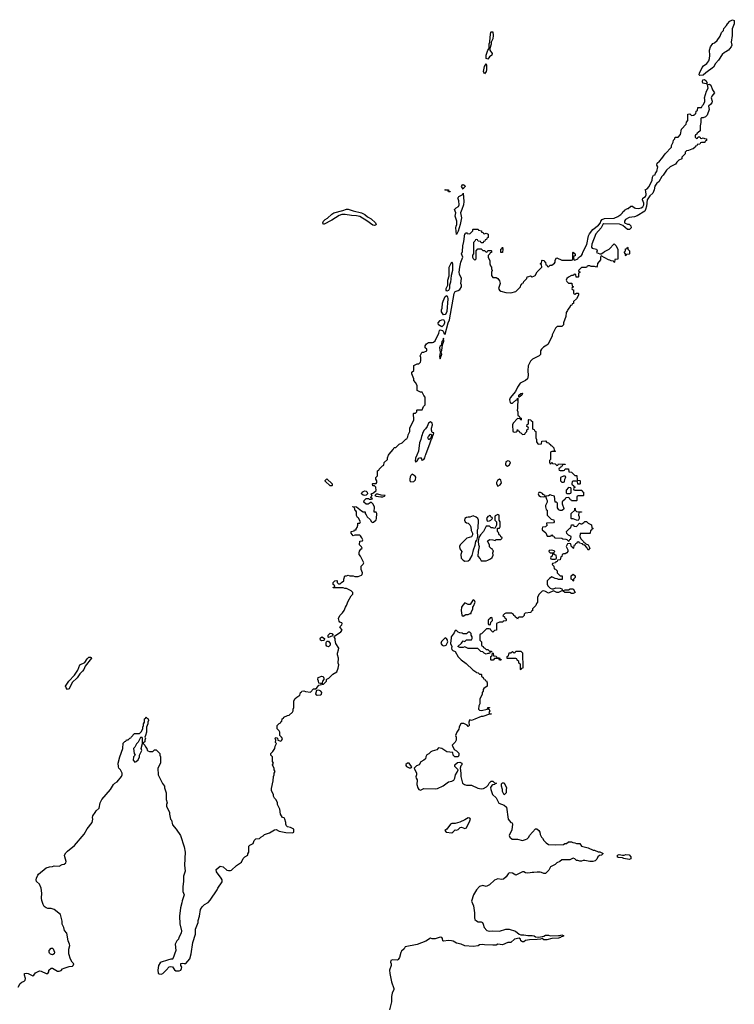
# Model space of a CAD drawing. Header units: inches. Extents: x 1980008 to 2252673, y 74414 to 260562.
# Tile 162 of 228: x 2161249 to 2169951, y 153316 to 165302. Entities that reach past the tile are written whole.
import ezdxf

# ---------------------------------------------------------------- set-up
doc = ezdxf.new("R2010")
doc.units = ezdxf.units.IN
doc.header["$MEASUREMENT"] = 0
doc.layers.add('C1165', color=7, linetype='Continuous')
doc.layers.add('C1166', color=7, linetype='Continuous')

msp = doc.modelspace()

# ---------------------------------------------------------------- linework, layer by layer
at = {"layer": 'C1165', "color": 5, "elevation": 40}
for points in [[(2161230, 153526), (2161255, 153570), (2161275, 153585), (2161303, 153597), (2161315, 153610), (2161320, 153630), (2161309, 153671), (2161309, 153691), (2161326, 153694), (2161351, 153690), (2161410, 153664), (2161422, 153670), (2161440, 153700), (2161490, 153723), (2161510, 153721), (2161570, 153691), (2161590, 153691), (2161605, 153710), (2161605, 153730), (2161630, 153755), (2161650, 153757), (2161710, 153721), (2161730, 153721), (2161752, 153728), (2161770, 153746), (2161790, 153756), (2161850, 153778), (2161890, 153782), (2161898, 153790), (2161906, 153810), (2161888, 153828), (2161866, 153866), (2161848, 153930), (2161849, 153989), (2161861, 154030), (2161857, 154050), (2161839, 154090), (2161821, 154181), (2161796, 154216), (2161787, 154250), (2161767, 154290), (2161767, 154330), (2161744, 154410), (2161669, 154469), (2161630, 154484), (2161590, 154484), (2161570, 154489), (2161546, 154506), (2161534, 154530), (2161520, 154580), (2161515, 154610), (2161518, 154670), (2161509, 154730), (2161490, 154778), (2161455, 154810), (2161449, 154830), (2161454, 154850), (2161469, 154890), (2161479, 154901), (2161570, 154976), (2161610, 154991), (2161648, 154992), (2161670, 155001), (2161730, 154999), (2161764, 155016), (2161790, 155024), (2161810, 155038), (2161816, 155056), (2161797, 155110), (2161795, 155130), (2161810, 155159), (2161830, 155181), (2161916, 155250), (2162032, 155388), (2162070, 155451), (2162132, 155528), (2162139, 155570), (2162135, 155590), (2162138, 155610), (2162169, 155650), (2162178, 155670), (2162215, 155705), (2162229, 155770), (2162249, 155810), (2162355, 155930), (2162389, 155991), (2162408, 156010), (2162437, 156023), (2162489, 156090), (2162495, 156110), (2162495, 156130), (2162478, 156170), (2162458, 156190), (2162450, 156206), (2162449, 156250), (2162469, 156330), (2162505, 156430), (2162510, 156494), (2162530, 156514), (2162542, 156518), (2162550, 156534), (2162570, 156534), (2162590, 156554), (2162602, 156558), (2162606, 156570), (2162648, 156612), (2162707, 156613), (2162728, 156632), (2162748, 156670), (2162749, 156690), (2162758, 156710), (2162758, 156730), (2162768, 156750), (2162768, 156790), (2162782, 156798), (2162790, 156814), (2162798, 156798), (2162813, 156793), (2162818, 156770), (2162811, 156750), (2162811, 156730), (2162791, 156690), (2162791, 156630), (2162782, 156590), (2162772, 156570), (2162782, 156550), (2162774, 156530), (2162774, 156510), (2162758, 156502), (2162754, 156490), (2162774, 156470), (2162782, 156450), (2162798, 156430), (2162802, 156410), (2162810, 156402), (2162830, 156394), (2162870, 156394), (2162890, 156414), (2162910, 156414), (2162954, 156370), (2162954, 156350), (2162962, 156330), (2162962, 156250), (2162931, 156190), (2162936, 156110), (2162986, 156006), (2163011, 155970), (2163011, 155950), (2163031, 155889), (2163031, 155810), (2163045, 155770), (2163038, 155750), (2163038, 155730), (2163071, 155650), (2163071, 155630), (2163085, 155570), (2163096, 155556), (2163110, 155502), (2163155, 155450), (2163206, 155370), (2163250, 155234), (2163265, 155170), (2163256, 155010), (2163265, 154935), (2163245, 154875), (2163244, 154810), (2163234, 154750), (2163237, 154690), (2163251, 154650), (2163226, 154575), (2163224, 154550), (2163207, 154490), (2163195, 154390), (2163197, 154297), (2163218, 154210), (2163217, 154183), (2163185, 154130), (2163182, 154110), (2163162, 154090), (2163142, 154050), (2163151, 153970), (2163114, 153870), (2163110, 153866), (2163090, 153866), (2163050, 153855), (2162970, 153829), (2162960, 153820), (2162941, 153790), (2162931, 153730), (2162936, 153696), (2162946, 153686), (2162970, 153683), (2162990, 153691), (2163033, 153730), (2163069, 153771), (2163090, 153778), (2163110, 153774), (2163134, 153734), (2163150, 153724), (2163190, 153722), (2163209, 153730), (2163219, 153750), (2163222, 153770), (2163209, 153790), (2163210, 153814), (2163230, 153818), (2163250, 153811), (2163270, 153811), (2163319, 153870), (2163337, 153930), (2163359, 154070), (2163388, 154168), (2163389, 154230), (2163421, 154310), (2163424, 154336), (2163439, 154390), (2163449, 154470), (2163470, 154502), (2163498, 154530), (2163543, 154557), (2163570, 154582), (2163655, 154710), (2163662, 154730), (2163713, 154807), (2163713, 154830), (2163704, 154850), (2163644, 154930), (2163643, 154957), (2163690, 154999), (2163725, 154990), (2163770, 154951), (2163790, 154943), (2163816, 154944), (2163830, 154951), (2163890, 155006), (2163950, 155046), (2163970, 155092), (2163989, 155111), (2164028, 155132), (2164028, 155148), (2164038, 155170), (2164040, 155240), (2164050, 155254), (2164076, 155264), (2164090, 155274), (2164106, 155310), (2164126, 155330), (2164167, 155333), (2164186, 155350), (2164215, 155365), (2164230, 155382), (2164290, 155402), (2164350, 155442), (2164370, 155445), (2164410, 155425), (2164488, 155408), (2164570, 155402), (2164586, 155410), (2164586, 155450), (2164546, 155470), (2164510, 155478), (2164498, 155490), (2164488, 155510), (2164488, 155530), (2164478, 155570), (2164470, 155586), (2164449, 155589), (2164426, 155630), (2164418, 155690), (2164388, 155748), (2164388, 155770), (2164370, 155806), (2164350, 155826), (2164338, 155850), (2164338, 155870), (2164316, 155916), (2164316, 155944), (2164336, 156036), (2164338, 156090), (2164348, 156110), (2164349, 156131), (2164358, 156150), (2164348, 156170), (2164347, 156187), (2164328, 156230), (2164338, 156250), (2164328, 156270), (2164328, 156328), (2164306, 156350), (2164306, 156370), (2164330, 156392), (2164355, 156430), (2164360, 156460), (2164378, 156490), (2164363, 156503), (2164368, 156530), (2164358, 156550), (2164362, 156558), (2164370, 156562), (2164390, 156554), (2164394, 156530), (2164430, 156521), (2164442, 156530), (2164448, 156550), (2164438, 156570), (2164418, 156590), (2164418, 156630), (2164410, 156646), (2164386, 156670), (2164386, 156710), (2164407, 156733), (2164422, 156738), (2164427, 156753), (2164442, 156758), (2164446, 156790), (2164462, 156798), (2164466, 156810), (2164510, 156832), (2164530, 156834), (2164570, 156874), (2164578, 156890), (2164578, 156910), (2164588, 156930), (2164588, 157010), (2164603, 157037), (2164623, 157057), (2164662, 157078), (2164668, 157112), (2164682, 157118), (2164686, 157130), (2164710, 157132), (2164730, 157122), (2164790, 157114), (2164825, 157155), (2164850, 157158), (2164868, 157170), (2164890, 157202), (2164926, 157210), (2164922, 157222), (2164890, 157226), (2164889, 157250), (2164879, 157270), (2164885, 157295), (2164929, 157311), (2164945, 157305), (2164953, 157287), (2164954, 157270), (2164938, 157250), (2164932, 157230), (2164934, 157214), (2164950, 157212), (2164986, 157250), (2164986, 157270), (2164990, 157274), (2165015, 157285), (2165063, 157337), (2165110, 157365), (2165129, 157410), (2165137, 157450), (2165129, 157470), (2165133, 157530), (2165119, 157570), (2165119, 157590), (2165133, 157630), (2165134, 157650), (2165099, 157710), (2165089, 157749), (2165089, 157770), (2165078, 157790), (2165082, 157798), (2165158, 157850), (2165175, 157870), (2165146, 157910), (2165170, 157934), (2165174, 157950), (2165170, 157958), (2165149, 157969), (2165140, 157980), (2165130, 158014), (2165149, 158050), (2165180, 158080), (2165202, 158110), (2165215, 158150), (2165230, 158172), (2165250, 158222), (2165286, 158290), (2165306, 158310), (2165306, 158330), (2165286, 158350), (2165230, 158378), (2165210, 158378), (2165187, 158387), (2165066, 158386), (2165066, 158390), (2165082, 158398), (2165086, 158410), (2165068, 158428), (2165068, 158450), (2165088, 158472), (2165110, 158474), (2165114, 158470), (2165114, 158450), (2165122, 158442), (2165130, 158434), (2165150, 158434), (2165166, 158450), (2165198, 158470), (2165198, 158490), (2165210, 158534), (2165230, 158534), (2165250, 158542), (2165270, 158534), (2165310, 158534), (2165330, 158522), (2165370, 158522), (2165410, 158542), (2165418, 158550), (2165422, 158570), (2165408, 158610), (2165409, 158651), (2165430, 158674), (2165438, 158690), (2165398, 158770), (2165382, 158790), (2165382, 158810), (2165388, 158832), (2165403, 158857), (2165418, 158870), (2165410, 158886), (2165388, 158910), (2165390, 158954), (2165422, 158958), (2165426, 158970), (2165416, 158996), (2165400, 159020), (2165390, 159028), (2165330, 159026), (2165310, 159018), (2165286, 159050), (2165287, 159073), (2165322, 159078), (2165326, 159090), (2165346, 159094), (2165346, 159106), (2165358, 159122), (2165368, 159150), (2165367, 159173), (2165390, 159174), (2165398, 159190), (2165375, 159235), (2165363, 159243), (2165350, 159266), (2165349, 159310), (2165342, 159322), (2165329, 159330), (2165328, 159348), (2165322, 159362), (2165306, 159370), (2165306, 159374), (2165350, 159372), (2165410, 159322), (2165433, 159313), (2165454, 159310), (2165454, 159290), (2165470, 159274), (2165482, 159250), (2165517, 159217), (2165534, 159190), (2165550, 159182), (2165556, 159184), (2165590, 159214), (2165595, 159230), (2165598, 159290), (2165590, 159306), (2165566, 159306), (2165569, 159370), (2165548, 159410), (2165530, 159428), (2165494, 159406), (2165466, 159406), (2165439, 159430), (2165442, 159450), (2165470, 159474), (2165496, 159475), (2165510, 159467), (2165530, 159465), (2165546, 159470), (2165525, 159485), (2165530, 159498), (2165542, 159510), (2165529, 159530), (2165558, 159542), (2165588, 159570), (2165586, 159610), (2165570, 159626), (2165549, 159629), (2165546, 159650), (2165550, 159654), (2165590, 159654), (2165598, 159670), (2165598, 159690), (2165586, 159710), (2165586, 159730), (2165606, 159750), (2165606, 159810), (2165622, 159818), (2165626, 159830), (2165667, 159873), (2165682, 159878), (2165686, 159910), (2165726, 159950), (2165726, 159970), (2165742, 160000)], [(2167714, 160000), (2167714, 159950), (2167702, 159938), (2167702, 159910), (2167710, 159894), (2167722, 159898), (2167730, 159914), (2167738, 159898), (2167770, 159894), (2167790, 159874), (2167802, 159878), (2167810, 159894), (2167893, 159893), (2167890, 159886), (2167858, 159882), (2167853, 159867), (2167838, 159862), (2167833, 159847), (2167818, 159842), (2167814, 159830), (2167818, 159818), (2167830, 159814), (2167870, 159814), (2167882, 159818), (2167890, 159834), (2167933, 159833), (2167938, 159798), (2167970, 159794), (2168010, 159754), (2168033, 159753), (2168038, 159698), (2168070, 159694), (2168074, 159690), (2168074, 159650), (2168070, 159646), (2168047, 159647), (2168042, 159682), (2168030, 159686), (2167990, 159686), (2167978, 159682), (2167974, 159650), (2167978, 159638), (2167993, 159633), (2167998, 159618), (2168014, 159610), (2167998, 159602), (2167994, 159590), (2167998, 159578), (2168010, 159574), (2168093, 159573), (2168098, 159558), (2168114, 159550), (2168114, 159510), (2168110, 159506), (2168050, 159506), (2168038, 159502), (2168034, 159490), (2168034, 159450), (2168030, 159446), (2167970, 159446), (2167962, 159462), (2167947, 159467), (2167942, 159482), (2167930, 159486), (2167898, 159482), (2167893, 159467), (2167878, 159462), (2167874, 159450), (2167858, 159442), (2167854, 159430), (2167854, 159410), (2167876, 159350), (2167870, 159338), (2167850, 159326), (2167830, 159326), (2167816, 159336), (2167800, 159360), (2167798, 159418), (2167787, 159427), (2167768, 159430), (2167762, 159502), (2167728, 159508), (2167710, 159518), (2167690, 159506), (2167658, 159502), (2167654, 159490), (2167664, 159464), (2167674, 159450), (2167674, 159430), (2167652, 159390), (2167651, 159370), (2167661, 159341), (2167672, 159330), (2167672, 159270), (2167722, 159222), (2167753, 159213), (2167758, 159190), (2167750, 159178), (2167665, 159175), (2167664, 159164), (2167674, 159150), (2167650, 159128), (2167614, 159126), (2167612, 159110), (2167612, 159090), (2167654, 159054), (2167673, 159013), (2167707, 159013), (2167722, 159018), (2167730, 159032), (2167738, 159018), (2167753, 159013), (2167758, 158998), (2167770, 158994), (2167850, 158992), (2167864, 158984), (2167900, 158980), (2167913, 158973), (2167930, 158954), (2167942, 158958), (2167947, 158973), (2167962, 158978), (2167966, 159010), (2167930, 159026), (2167910, 159046), (2167908, 159070), (2167950, 159114), (2167962, 159118), (2167967, 159153), (2167992, 159152), (2167998, 159138), (2168030, 159134), (2168067, 159173), (2168084, 159164), (2168096, 159164), (2168120, 159180), (2168130, 159192), (2168150, 159194), (2168172, 159172), (2168211, 159151), (2168218, 159118), (2168234, 159110), (2168218, 159102), (2168213, 159087), (2168198, 159082), (2168194, 159050), (2168190, 159046), (2168074, 159046), (2168071, 159010), (2168081, 158981), (2168114, 158950), (2168118, 158938), (2168130, 158934), (2168142, 158922), (2168171, 158911), (2168190, 158868), (2168170, 158846), (2168156, 158876), (2168130, 158906), (2168106, 158910), (2168102, 158922), (2168068, 158928), (2168062, 158942), (2168050, 158946), (2168038, 158942), (2168034, 158930), (2168018, 158922), (2168010, 158906), (2167998, 158902), (2167994, 158870), (2167990, 158866), (2167982, 158882), (2167967, 158887), (2167962, 158922), (2167950, 158926), (2167918, 158922), (2167902, 158890), (2167922, 158850), (2167922, 158830), (2167912, 158810), (2167890, 158798), (2167870, 158798), (2167854, 158790), (2167850, 158766), (2167838, 158762), (2167830, 158726), (2167798, 158722), (2167793, 158707), (2167778, 158702), (2167774, 158690), (2167738, 158682), (2167734, 158670), (2167754, 158650), (2167758, 158618), (2167773, 158613), (2167792, 158592), (2167794, 158570), (2167830, 158534), (2167853, 158533), (2167853, 158487), (2167810, 158486), (2167796, 158496), (2167770, 158498), (2167730, 158518), (2167700, 158500), (2167674, 158470), (2167674, 158430), (2167682, 158410), (2167710, 158382), (2167730, 158374), (2167750, 158374), (2167776, 158384), (2167830, 158382), (2167850, 158374), (2167858, 158358), (2167870, 158354), (2167890, 158362), (2167930, 158362), (2167953, 158373), (2167990, 158374), (2168012, 158330), (2167990, 158318), (2167970, 158318), (2167950, 158328), (2167889, 158329), (2167867, 158347), (2167850, 158348), (2167811, 158329), (2167790, 158329), (2167750, 158348), (2167690, 158322), (2167650, 158342), (2167630, 158348), (2167613, 158347), (2167570, 158306), (2167554, 158270), (2167554, 158210), (2167544, 158196), (2167534, 158170), (2167494, 158130), (2167493, 158107), (2167478, 158102), (2167473, 158087), (2167404, 158076), (2167393, 158067), (2167392, 158050), (2167371, 158029), (2167333, 158027), (2167318, 158022), (2167310, 158006), (2167302, 158022), (2167287, 158027), (2167282, 158042), (2167266, 158050), (2167262, 158062), (2167236, 158076), (2167170, 158078), (2167154, 158070), (2167134, 158050), (2167153, 158033), (2167158, 158018), (2167174, 158010), (2167174, 157990), (2167170, 157986), (2167138, 157982), (2167132, 157968), (2167090, 157968), (2167054, 157950), (2167054, 157870), (2167030, 157866), (2167010, 157848), (2166986, 157870), (2166982, 157882), (2166967, 157887), (2166933, 157887), (2166873, 157827), (2166858, 157822), (2166854, 157810), (2166854, 157750), (2166874, 157730), (2166874, 157690), (2166878, 157678), (2166893, 157673), (2166898, 157658), (2166913, 157653), (2166930, 157634), (2166950, 157634), (2166970, 157614), (2166993, 157613), (2166994, 157606), (2166978, 157602), (2166970, 157586), (2166950, 157586), (2166930, 157578), (2166906, 157590), (2166890, 157606), (2166866, 157610), (2166828, 157648), (2166710, 157648), (2166670, 157668), (2166650, 157658), (2166610, 157658), (2166586, 157670), (2166628, 157712), (2166650, 157742), (2166670, 157734), (2166688, 157752), (2166750, 157754), (2166758, 157770), (2166758, 157790), (2166746, 157810), (2166746, 157830), (2166730, 157846), (2166710, 157846), (2166690, 157826), (2166650, 157826), (2166636, 157836), (2166610, 157838), (2166590, 157848), (2166570, 157868), (2166550, 157866), (2166540, 157840), (2166505, 157790), (2166502, 157778), (2166496, 157710), (2166511, 157670), (2166506, 157650), (2166510, 157634), (2166522, 157622), (2166551, 157611), (2166587, 157547), (2166625, 157510), (2166686, 157466), (2166767, 157387), (2166804, 157364), (2166810, 157354), (2166832, 157352), (2166850, 157334), (2166870, 157334), (2166874, 157330), (2166874, 157310), (2166893, 157293), (2166898, 157278), (2166914, 157274), (2166918, 157258), (2166933, 157253), (2166942, 157230), (2166942, 157190), (2166900, 157160), (2166892, 157150), (2166892, 157130), (2166882, 157110), (2166882, 157090), (2166854, 157030), (2166853, 156973), (2166842, 156950), (2166838, 156910), (2166850, 156898), (2166870, 156891), (2166946, 156910), (2166948, 156930), (2166970, 156931), (2166970, 156926), (2166958, 156922), (2166954, 156910), (2166965, 156905), (2166974, 156890), (2166962, 156870), (2166970, 156854), (2166990, 156854), (2166994, 156850), (2166970, 156849), (2166890, 156818), (2166870, 156818), (2166791, 156789), (2166750, 156769), (2166730, 156778), (2166725, 156775), (2166718, 156750), (2166722, 156710), (2166710, 156698), (2166696, 156716), (2166656, 156736), (2166630, 156735), (2166615, 156725), (2166601, 156690), (2166596, 156664), (2166572, 156630), (2166554, 156590), (2166562, 156570), (2166562, 156530), (2166550, 156506), (2166514, 156470), (2166538, 156418), (2166570, 156402), (2166595, 156375), (2166598, 156350), (2166590, 156328), (2166546, 156330), (2166526, 156350), (2166522, 156382), (2166450, 156388), (2166390, 156429), (2166350, 156438), (2166330, 156415), (2166270, 156398), (2166254, 156390), (2166230, 156366), (2166205, 156355), (2166193, 156327), (2166190, 156306), (2166172, 156288), (2166132, 156268), (2166112, 156230), (2166082, 156218), (2166054, 156190), (2166082, 156130), (2166082, 156110), (2166074, 156086), (2166078, 156070), (2166091, 156050), (2166091, 156029), (2166085, 156010), (2166086, 155990), (2166099, 155950), (2166110, 155931), (2166130, 155924), (2166170, 155945), (2166310, 155938), (2166336, 155944), (2166406, 155974), (2166470, 156023), (2166510, 156033), (2166534, 156046), (2166546, 156070), (2166557, 156110), (2166578, 156142), (2166588, 156170), (2166546, 156210), (2166546, 156230), (2166580, 156260), (2166610, 156262), (2166632, 156250), (2166632, 156230), (2166622, 156218), (2166611, 156190), (2166621, 156130), (2166621, 156090), (2166643, 156010), (2166665, 155990), (2166690, 155984), (2166750, 155984), (2166828, 155948), (2166870, 155941), (2166895, 155945), (2166935, 155965), (2166955, 155985), (2166966, 156010), (2166990, 156034), (2167010, 156034), (2167030, 156014), (2167054, 156010), (2167038, 156002), (2167034, 155990), (2167010, 155988), (2167000, 155980), (2166984, 155956), (2166985, 155930), (2167006, 155870), (2167050, 155831), (2167084, 155764), (2167150, 155742), (2167175, 155715), (2167197, 155570), (2167230, 155531), (2167245, 155525), (2167251, 155510), (2167241, 155439), (2167211, 155370), (2167218, 155350), (2167248, 155328), (2167310, 155326), (2167370, 155311), (2167410, 155322), (2167428, 155332), (2167448, 155352), (2167458, 155370), (2167530, 155454), (2167547, 155453), (2167572, 155430), (2167582, 155410), (2167585, 155385), (2167602, 155350), (2167617, 155337), (2167632, 155310), (2167661, 155281), (2167690, 155262), (2167770, 155256), (2167870, 155262), (2167888, 155272), (2167907, 155273), (2167930, 155292), (2167970, 155292), (2167984, 155284), (2168010, 155282), (2168030, 155274), (2168070, 155274), (2168090, 155242), (2168170, 155222), (2168233, 155193), (2168250, 155192), (2168293, 155173), (2168312, 155172), (2168354, 155150), (2168334, 155130), (2168310, 155129), (2168291, 155110), (2168279, 155081), (2168256, 155064), (2168230, 155053), (2168190, 155053), (2168130, 155068), (2168110, 155068), (2168090, 155058), (2168070, 155058), (2168047, 155067), (2168030, 155068), (2168010, 155088), (2167990, 155095), (2167950, 155074), (2167850, 155074), (2167825, 155055), (2167790, 155038), (2167770, 155018), (2167712, 154988), (2167691, 154949), (2167651, 154909), (2167630, 154909), (2167602, 154922), (2167585, 154925), (2167550, 154925), (2167510, 154919), (2167490, 154922), (2167465, 154915), (2167430, 154914), (2167410, 154915), (2167390, 154928), (2167370, 154928), (2167290, 154889), (2167250, 154913), (2167210, 154917), (2167196, 154905), (2167174, 154866), (2167141, 154839), (2167115, 154835), (2167070, 154845), (2167030, 154827), (2166970, 154769), (2166930, 154749), (2166890, 154764), (2166850, 154749), (2166810, 154709), (2166777, 154650), (2166751, 154570), (2166776, 154516), (2166787, 154430), (2166786, 154370), (2166793, 154350), (2166810, 154331), (2166830, 154322), (2166870, 154321), (2166885, 154310), (2166893, 154293), (2166904, 154250), (2166936, 154216), (2166970, 154205), (2167011, 154211), (2167090, 154206), (2167170, 154231), (2167210, 154231), (2167286, 154206), (2167331, 154171), (2167350, 154162), (2167390, 154163), (2167435, 154155), (2167490, 154154), (2167512, 154150), (2167530, 154138), (2167570, 154132), (2167630, 154145), (2167650, 154156), (2167690, 154158), (2167710, 154151), (2167810, 154152), (2167827, 154153), (2167850, 154162), (2167874, 154150), (2167860, 154140), (2167842, 154138), (2167834, 154130), (2167810, 154122), (2167730, 154118), (2167670, 154099), (2167630, 154102), (2167610, 154118), (2167591, 154109), (2167550, 154104), (2167457, 154103), (2167407, 154093), (2167390, 154078), (2167370, 154078), (2167350, 154088), (2167348, 154110), (2167330, 154122), (2167274, 154110), (2167230, 154069), (2167193, 154067), (2167130, 154042), (2167073, 154047), (2167050, 154038), (2167010, 154035), (2166910, 154039), (2166890, 154044), (2166850, 154039), (2166830, 154029), (2166770, 154018), (2166669, 154029), (2166626, 154050), (2166570, 154062), (2166526, 154086), (2166509, 154089), (2166470, 154092), (2166410, 154084), (2166402, 154090), (2166397, 154117), (2166390, 154128), (2166370, 154135), (2166310, 154115), (2166270, 154115), (2166250, 154122), (2166194, 154086), (2166090, 154044), (2165944, 154016), (2165931, 153990), (2165898, 153962), (2165890, 153948), (2165874, 153886), (2165858, 153862), (2165850, 153855), (2165790, 153859), (2165767, 153850), (2165764, 153830), (2165771, 153810), (2165771, 153790), (2165754, 153730), (2165756, 153690), (2165776, 153590), (2165806, 153510), (2165805, 153495), (2165786, 153450), (2165776, 153410), (2165775, 153345), (2165751, 153250)], [(2166085, 160000), (2166070, 159966), (2166066, 159930), (2166070, 159914), (2166075, 159925), (2166090, 159932), (2166110, 159965), (2166129, 159971), (2166145, 159950), (2166150, 159934), (2166155, 159945), (2166170, 159947), (2166184, 159970), (2166191, 160000)]]:
    msp.add_lwpolyline(points, dxfattribs=at)
for points in [[(2167193, 159933), (2167170, 159919), (2167164, 159890), (2167170, 159878), (2167190, 159867), (2167215, 159885), (2167224, 159910), (2167210, 159929)], [(2165030, 159626), (2164970, 159686), (2164970, 159694), (2164986, 159710), (2164990, 159712), (2165052, 159650), (2165054, 159630), (2165050, 159626)], [(2166030, 159769), (2166010, 159755), (2166002, 159738), (2165998, 159710), (2166001, 159690), (2166010, 159676), (2166050, 159679), (2166070, 159701), (2166072, 159732), (2166064, 159744)], [(2167090, 159709), (2167068, 159692), (2167055, 159670), (2167056, 159650), (2167070, 159625), (2167100, 159640), (2167116, 159664), (2167110, 159698)], [(2167890, 159746), (2167870, 159746), (2167834, 159730), (2167834, 159690), (2167850, 159674), (2167870, 159674), (2167882, 159678), (2167886, 159710), (2167896, 159724), (2167898, 159738)], [(2165450, 159509), (2165430, 159515), (2165413, 159530), (2165421, 159550), (2165430, 159557), (2165450, 159565), (2165470, 159563), (2165481, 159550), (2165484, 159530), (2165470, 159516)], [(2167590, 159548), (2167570, 159546), (2167562, 159530), (2167572, 159510), (2167590, 159498), (2167630, 159494), (2167642, 159498), (2167646, 159510), (2167622, 159522), (2167615, 159535)], [(2167930, 159606), (2167904, 159576), (2167902, 159542), (2167910, 159534), (2167950, 159534), (2167962, 159538), (2167966, 159550), (2167966, 159590), (2167962, 159602)], [(2165610, 159528), (2165590, 159528), (2165572, 159510), (2165590, 159501), (2165646, 159494), (2165670, 159494), (2165690, 159502), (2165698, 159510), (2165650, 159514)], [(2168050, 159206), (2168028, 159208), (2167990, 159226), (2167970, 159226), (2167966, 159230), (2167966, 159290), (2168008, 159330), (2168010, 159354), (2168014, 159350), (2168014, 159330), (2168030, 159314), (2168092, 159312), (2168090, 159308), (2168058, 159302), (2168052, 159270), (2168062, 159250), (2168062, 159230)], [(2166770, 159262), (2166730, 159246), (2166710, 159248), (2166690, 159242), (2166671, 159229), (2166667, 159210), (2166672, 159190), (2166690, 159178), (2166712, 159172), (2166730, 159154), (2166742, 159130), (2166745, 159085), (2166762, 159050), (2166762, 159030), (2166750, 159006), (2166694, 158990), (2166611, 158910), (2166603, 158890), (2166610, 158862), (2166634, 158830), (2166621, 158790), (2166626, 158746), (2166650, 158721), (2166670, 158711), (2166710, 158714), (2166730, 158732), (2166759, 158781), (2166773, 158830), (2166774, 158850), (2166796, 158904), (2166802, 158950), (2166810, 158962), (2166816, 158964), (2166829, 159010), (2166822, 159070), (2166824, 159090), (2166833, 159110), (2166838, 159210), (2166828, 159228), (2166808, 159248)], [(2167070, 159278), (2167038, 159262), (2167034, 159250), (2167034, 159210), (2167054, 159190), (2167054, 159150), (2167033, 159107), (2167010, 159118), (2166990, 159118), (2166970, 159135), (2166930, 159138), (2166898, 159070), (2166862, 159030), (2166842, 158998), (2166831, 158950), (2166834, 158914), (2166845, 158890), (2166831, 158830), (2166826, 158770), (2166857, 158737), (2166870, 158714), (2166930, 158714), (2166950, 158722), (2166983, 158737), (2167003, 158757), (2167015, 158785), (2167009, 158811), (2167016, 158824), (2167018, 158838), (2167006, 158850), (2167002, 158862), (2166990, 158866), (2166970, 158886), (2166968, 158910), (2166947, 158953), (2166970, 158974), (2167010, 158972), (2167038, 158962), (2167050, 158974), (2167110, 158974), (2167126, 158990), (2167122, 159002), (2167107, 159007), (2167102, 159022), (2167086, 159030), (2167078, 159058), (2167066, 159070), (2167067, 159113), (2167090, 159114), (2167098, 159130), (2167098, 159190), (2167086, 159210), (2167086, 159270)], [(2166970, 159266), (2166962, 159258), (2166950, 159255), (2166932, 159230), (2166943, 159203), (2166950, 159198), (2166970, 159202), (2166986, 159210), (2167006, 159230), (2167002, 159242), (2166990, 159246), (2166982, 159262)], [(2167730, 158846), (2167698, 158842), (2167694, 158830), (2167710, 158814), (2167750, 158814), (2167766, 158830), (2167756, 158836)], [(2167750, 158806), (2167738, 158802), (2167734, 158770), (2167718, 158762), (2167714, 158750), (2167718, 158738), (2167730, 158734), (2167770, 158734), (2167782, 158738), (2167786, 158750), (2167782, 158782), (2167767, 158787)], [(2167990, 158466), (2167982, 158482), (2167966, 158490), (2167966, 158530), (2167990, 158554), (2168014, 158530), (2168014, 158510), (2167994, 158490), (2167994, 158470)], [(2166770, 158238), (2166765, 158235), (2166736, 158184), (2166710, 158184), (2166670, 158202), (2166644, 158176), (2166627, 158150), (2166624, 158110), (2166633, 158053), (2166650, 158042), (2166680, 158060), (2166710, 158062), (2166734, 158074), (2166746, 158074), (2166746, 158086), (2166766, 158130), (2166766, 158150), (2166776, 158164), (2166795, 158210), (2166786, 158230)], [(2166990, 158026), (2166978, 158022), (2166973, 158007), (2166958, 158002), (2166954, 157990), (2166954, 157950), (2166958, 157938), (2166970, 157934), (2166982, 157938), (2166986, 157970), (2167006, 157990), (2167002, 158022)], [(2164930, 157742), (2164913, 157750), (2164906, 157770), (2164910, 157779), (2164930, 157788), (2164961, 157770), (2164958, 157750), (2164950, 157746)], [(2165010, 157669), (2164990, 157674), (2164979, 157690), (2164980, 157720), (2164990, 157738), (2165010, 157736), (2165031, 157710), (2165031, 157690)], [(2165010, 157782), (2165005, 157785), (2165004, 157810), (2165030, 157835), (2165050, 157830), (2165065, 157810), (2165058, 157802), (2165030, 157789)], [(2166430, 157778), (2166386, 157734), (2166378, 157710), (2166392, 157690), (2166410, 157681), (2166430, 157683), (2166442, 157690), (2166462, 157730), (2166456, 157756), (2166448, 157768)], [(2161830, 157149), (2161813, 157170), (2161808, 157190), (2161849, 157251), (2161917, 157323), (2161942, 157358), (2161958, 157382), (2161982, 157450), (2162041, 157479), (2162070, 157523), (2162090, 157540), (2162110, 157542), (2162118, 157538), (2162124, 157530), (2162047, 157433), (2162029, 157390), (2162015, 157370), (2161981, 157339), (2161950, 157290), (2161887, 157233), (2161850, 157156)], [(2167090, 157506), (2167082, 157522), (2167070, 157526), (2167030, 157526), (2167013, 157507), (2166990, 157506), (2166986, 157510), (2166986, 157550), (2167002, 157558), (2167006, 157594), (2167014, 157590), (2167018, 157558), (2167050, 157554), (2167058, 157538), (2167090, 157534), (2167098, 157518), (2167113, 157513), (2167110, 157506)], [(2167350, 157386), (2167346, 157390), (2167346, 157450), (2167342, 157462), (2167327, 157467), (2167326, 157490), (2167307, 157507), (2167302, 157522), (2167290, 157526), (2167187, 157527), (2167186, 157550), (2167202, 157558), (2167210, 157594), (2167230, 157594), (2167250, 157612), (2167270, 157594), (2167282, 157598), (2167290, 157614), (2167350, 157614), (2167373, 157593), (2167374, 157410), (2167358, 157402)], [(2164890, 157140), (2164863, 157137), (2164851, 157090), (2164870, 157081), (2164910, 157084), (2164924, 157090), (2164929, 157110), (2164914, 157130)], [(2162730, 156566), (2162718, 156562), (2162693, 156507), (2162670, 156486), (2162652, 156448), (2162634, 156430), (2162642, 156370), (2162654, 156350), (2162634, 156330), (2162632, 156290), (2162650, 156262), (2162666, 156270), (2162690, 156294), (2162706, 156330), (2162706, 156350), (2162735, 156405), (2162728, 156430), (2162746, 156490), (2162746, 156550), (2162742, 156562)], [(2165970, 156252), (2165950, 156234), (2165950, 156222), (2165958, 156210), (2165990, 156196), (2166010, 156194), (2166022, 156198), (2166026, 156210), (2166016, 156216), (2165992, 156252)], [(2167150, 155868), (2167130, 155906), (2167129, 155930), (2167115, 155970), (2167118, 156002), (2167130, 156014), (2167150, 156014), (2167176, 155950), (2167171, 155930), (2167171, 155890)], [(2166710, 155586), (2166670, 155561), (2166610, 155534), (2166550, 155518), (2166510, 155518), (2166494, 155510), (2166451, 155449), (2166427, 155430), (2166442, 155410), (2166510, 155402), (2166524, 155410), (2166550, 155442), (2166570, 155438), (2166590, 155446), (2166612, 155468), (2166630, 155471), (2166670, 155457), (2166690, 155466), (2166732, 155550), (2166737, 155570), (2166730, 155581)], [(2168670, 155079), (2168606, 155090), (2168590, 155098), (2168542, 155102), (2168528, 155108), (2168528, 155130), (2168550, 155138), (2168590, 155131), (2168610, 155131), (2168630, 155138), (2168670, 155136), (2168690, 155112), (2168690, 155089)], [(2161650, 153917), (2161625, 153925), (2161610, 153938), (2161606, 153950), (2161609, 153970), (2161630, 153998), (2161650, 153998), (2161658, 153990), (2161674, 153950), (2161670, 153929)]]:
    msp.add_lwpolyline(points, close=True, dxfattribs=at)
at = {"layer": 'C1166', "color": 5, "elevation": 40}
for points in [[(2169530, 164622), (2169524, 164630), (2169527, 164653), (2169560, 164720), (2169578, 164742), (2169618, 164770), (2169640, 164800), (2169649, 164830), (2169653, 164867), (2169649, 164931), (2169662, 164970), (2169690, 165012), (2169710, 165022), (2169742, 165050), (2169777, 165103), (2169795, 165145), (2169818, 165170), (2169825, 165195), (2169858, 165230), (2169868, 165250), (2169896, 165284), (2169930, 165302), (2169950, 165294), (2169951, 165250), (2169926, 165190), (2169925, 165110), (2169911, 165030), (2169922, 164990), (2169914, 164970), (2169892, 164948), (2169882, 164930), (2169850, 164909), (2169830, 164902), (2169803, 164877), (2169759, 164810), (2169722, 164770), (2169697, 164723), (2169603, 164657), (2169570, 164625)], [(2166950, 164823), (2166930, 164829), (2166930, 164870), (2166950, 164931), (2166967, 164953), (2166967, 165010), (2166975, 165030), (2166977, 165090), (2166988, 165150), (2166990, 165155), (2167010, 165156), (2167016, 165110), (2167012, 165070), (2166992, 165030), (2166990, 165006), (2166972, 164950), (2166976, 164930), (2167003, 164890), (2166998, 164870), (2166970, 164850)], [(2166910, 164642), (2166898, 164670), (2166900, 164690), (2166910, 164731), (2166930, 164766), (2166934, 164750), (2166934, 164690), (2166930, 164670), (2166920, 164660)], [(2169610, 164522), (2169569, 164529), (2169564, 164550), (2169569, 164571), (2169590, 164575), (2169610, 164558), (2169622, 164530), (2169618, 164522)], [(2166650, 163238), (2166629, 163270), (2166641, 163290), (2166650, 163295), (2166670, 163285), (2166673, 163270), (2166655, 163250)], [(2166470, 163206), (2166462, 163222), (2166430, 163226), (2166426, 163230), (2166430, 163234), (2166470, 163232), (2166474, 163214), (2166490, 163212), (2166490, 163206)], [(2166570, 162688), (2166559, 162770), (2166563, 162790), (2166573, 162810), (2166574, 162850), (2166550, 162910), (2166559, 162950), (2166542, 162990), (2166562, 163010), (2166592, 163028), (2166602, 163050), (2166598, 163098), (2166586, 163134), (2166590, 163134), (2166598, 163150), (2166645, 163175), (2166650, 163191), (2166656, 163090), (2166652, 163050), (2166635, 162990), (2166616, 162950), (2166627, 162890), (2166612, 162808), (2166590, 162726)], [(2165570, 162795), (2165550, 162800), (2165475, 162855), (2165390, 162905), (2165350, 162916), (2165290, 162919), (2165211, 162931), (2165170, 162931), (2165140, 162920), (2165050, 162863), (2164950, 162810), (2164941, 162830), (2164950, 162850), (2164968, 162870), (2164996, 162884), (2165050, 162933), (2165075, 162950), (2165182, 162978), (2165230, 162996), (2165250, 162996), (2165310, 162975), (2165410, 162950), (2165452, 162932), (2165484, 162904), (2165530, 162877), (2165582, 162830), (2165588, 162810), (2165581, 162799)], [(2167110, 162466), (2167106, 162470), (2167106, 162510), (2167122, 162518), (2167130, 162534), (2167134, 162510), (2167130, 162466)], [(2168630, 162428), (2168626, 162430), (2168626, 162450), (2168608, 162472), (2168626, 162490), (2168627, 162513), (2168642, 162518), (2168650, 162534), (2168654, 162530), (2168654, 162510), (2168674, 162490), (2168673, 162453), (2168670, 162448), (2168638, 162442)], [(2166450, 161997), (2166441, 162010), (2166441, 162030), (2166461, 162070), (2166464, 162130), (2166478, 162182), (2166477, 162290), (2166510, 162356), (2166521, 162330), (2166520, 162250), (2166502, 162190), (2166493, 162107), (2166481, 162070), (2166481, 162030), (2166470, 162007)], [(2166410, 161709), (2166386, 161746), (2166384, 161770), (2166392, 161790), (2166398, 161850), (2166405, 161875), (2166430, 161931), (2166450, 161946), (2166459, 161930), (2166462, 161902), (2166449, 161750), (2166444, 161730), (2166430, 161712)], [(2166390, 161562), (2166349, 161589), (2166344, 161610), (2166370, 161640), (2166390, 161650), (2166410, 161651), (2166422, 161630), (2166423, 161610), (2166413, 161587)], [(2166410, 161426), (2166402, 161398), (2166390, 161386), (2166383, 161337), (2166370, 161329), (2166361, 161310), (2166370, 161254), (2166382, 161258), (2166390, 161274), (2166396, 161344), (2166413, 161390)], [(2166370, 161248), (2166363, 161203), (2166370, 161174), (2166388, 161230), (2166386, 161246)], [(2167326, 160706), (2167329, 160731), (2167350, 160752), (2167370, 160754), (2167362, 160730), (2167330, 160706)], [(2166254, 160206), (2166250, 160208), (2166230, 160189), (2166219, 160210), (2166227, 160230), (2166250, 160256), (2166256, 160256), (2166262, 160250), (2166260, 160220)]]:
    msp.add_lwpolyline(points, close=True, dxfattribs=at)
for points in [[(2165742, 160000), (2165750, 160014), (2165798, 160070), (2165810, 160094), (2165830, 160094), (2165870, 160134), (2165906, 160150), (2165950, 160194), (2165962, 160198), (2165976, 160224), (2165978, 160250), (2165998, 160290), (2165998, 160330), (2166047, 160433), (2166046, 160510), (2166050, 160514), (2166070, 160514), (2166078, 160522), (2166086, 160530), (2166086, 160550), (2166090, 160554), (2166150, 160554), (2166168, 160592), (2166187, 160613), (2166187, 160707), (2166170, 160726), (2166150, 160766), (2166130, 160768), (2166088, 160790), (2166088, 160850), (2166070, 160886), (2166048, 160910), (2166048, 160930), (2166026, 160990), (2166026, 161010), (2166047, 161033), (2166050, 161094), (2166088, 161112), (2166110, 161114), (2166130, 161134), (2166135, 161150), (2166135, 161190), (2166126, 161210), (2166146, 161250), (2166150, 161254), (2166170, 161254), (2166206, 161270), (2166206, 161290), (2166188, 161308), (2166188, 161332), (2166203, 161357), (2166228, 161372), (2166274, 161374), (2166290, 161378), (2166310, 161391), (2166353, 161487), (2166362, 161518), (2166370, 161527), (2166398, 161518), (2166407, 161510), (2166418, 161478), (2166430, 161474), (2166466, 161610), (2166481, 161650), (2166539, 161970), (2166550, 161995), (2166590, 162005), (2166610, 162018), (2166629, 162050), (2166629, 162070), (2166622, 162090), (2166628, 162150), (2166603, 162203), (2166601, 162230), (2166607, 162290), (2166621, 162350), (2166644, 162410), (2166629, 162450), (2166640, 162480), (2166645, 162550), (2166658, 162602), (2166670, 162694), (2166682, 162698), (2166690, 162714), (2166698, 162698), (2166730, 162694), (2166766, 162730), (2166766, 162750), (2166770, 162754), (2166830, 162754), (2166838, 162738), (2166871, 162731), (2166874, 162714), (2166894, 162710), (2166898, 162698), (2166910, 162694), (2166930, 162702), (2166954, 162690), (2166954, 162650), (2166938, 162642), (2166933, 162627), (2166918, 162622), (2166913, 162607), (2166898, 162602), (2166893, 162587), (2166870, 162586), (2166862, 162602), (2166830, 162606), (2166822, 162622), (2166810, 162626), (2166798, 162622), (2166793, 162607), (2166774, 162590), (2166774, 162450), (2166764, 162436), (2166762, 162410), (2166770, 162394), (2166790, 162374), (2166806, 162390), (2166806, 162490), (2166828, 162512), (2166870, 162514), (2166890, 162494), (2166910, 162494), (2166930, 162474), (2166942, 162478), (2166950, 162492), (2166990, 162494), (2166994, 162490), (2166994, 162470), (2166978, 162462), (2166974, 162450), (2166954, 162430), (2166954, 162410), (2166973, 162367), (2166974, 162330), (2166984, 162304), (2166994, 162290), (2166994, 162270), (2167002, 162250), (2166994, 162230), (2166994, 162190), (2167010, 162162), (2167050, 162162), (2167070, 162152), (2167090, 162122), (2167099, 162090), (2167081, 162030), (2167091, 162010), (2167110, 161996), (2167170, 161981), (2167230, 161976), (2167290, 161992), (2167346, 162050), (2167350, 162074), (2167362, 162078), (2167367, 162093), (2167382, 162098), (2167387, 162113), (2167426, 162150), (2167427, 162173), (2167450, 162174), (2167470, 162182), (2167490, 162172), (2167510, 162178), (2167528, 162190), (2167550, 162234), (2167606, 162290), (2167602, 162322), (2167586, 162330), (2167602, 162338), (2167606, 162370), (2167610, 162374), (2167634, 162370), (2167638, 162358), (2167652, 162350), (2167658, 162318), (2167670, 162314), (2167678, 162298), (2167690, 162294), (2167708, 162312), (2167730, 162312), (2167760, 162340), (2167768, 162350), (2167768, 162372), (2167782, 162398), (2167790, 162402), (2167850, 162374), (2167970, 162374), (2167982, 162378), (2167986, 162390), (2167986, 162470), (2167990, 162474), (2167998, 162458), (2168014, 162450), (2168012, 162428), (2167998, 162422), (2167994, 162410), (2167998, 162378), (2168010, 162374), (2168046, 162390), (2168054, 162406), (2168089, 162430), (2168104, 162450), (2168106, 162474), (2168156, 162564), (2168175, 162670), (2168186, 162694), (2168229, 162750), (2168299, 162801), (2168322, 162830), (2168325, 162850), (2168342, 162870), (2168370, 162882), (2168490, 162887), (2168534, 162906), (2168569, 162930), (2168588, 162950), (2168595, 162965), (2168608, 162972), (2168616, 162984), (2168650, 163002), (2168658, 163002), (2168690, 163034), (2168710, 163034), (2168734, 163010), (2168746, 163006), (2168790, 163003), (2168818, 163010), (2168838, 163022), (2168849, 163050), (2168849, 163070), (2168835, 163110), (2168838, 163130), (2168869, 163150), (2168876, 163170), (2168875, 163215), (2168866, 163230), (2168890, 163242), (2168914, 163270), (2168952, 163348), (2168956, 163384), (2168968, 163410), (2168986, 163414), (2168990, 163434), (2169008, 163452), (2169018, 163510), (2169009, 163530), (2169010, 163554), (2169040, 163580), (2169068, 163612), (2169109, 163671), (2169186, 163750), (2169188, 163770), (2169208, 163810), (2169210, 163834), (2169226, 163850), (2169229, 163871), (2169267, 163873), (2169296, 163904), (2169308, 163970), (2169366, 164030), (2169370, 164054), (2169387, 164073), (2169387, 164153), (2169410, 164154), (2169430, 164134), (2169462, 164138), (2169467, 164153), (2169482, 164158), (2169486, 164190), (2169502, 164198), (2169507, 164233), (2169550, 164234), (2169562, 164258), (2169575, 164270), (2169594, 164306), (2169594, 164330), (2169588, 164350), (2169614, 164430), (2169633, 164470), (2169626, 164514), (2169650, 164518), (2169665, 164505), (2169687, 164450), (2169711, 164410), (2169678, 164370), (2169671, 164350), (2169681, 164310), (2169678, 164290), (2169667, 164273), (2169636, 164250), (2169645, 164210), (2169620, 164140), (2169600, 164120), (2169570, 164108), (2169553, 164107), (2169542, 164098), (2169545, 164050), (2169534, 164010), (2169534, 163950), (2169513, 163927), (2169498, 163922), (2169493, 163907), (2169478, 163902), (2169474, 163890), (2169474, 163870), (2169490, 163854), (2169502, 163858), (2169510, 163874), (2169530, 163874), (2169538, 163858), (2169550, 163854), (2169570, 163862), (2169590, 163854), (2169613, 163853), (2169614, 163830), (2169598, 163822), (2169592, 163808), (2169550, 163806), (2169538, 163802), (2169530, 163786), (2169498, 163782), (2169493, 163767), (2169478, 163762), (2169474, 163750), (2169450, 163728), (2169433, 163727), (2169392, 163708), (2169370, 163706), (2169354, 163690), (2169354, 163670), (2169314, 163630), (2169313, 163607), (2169274, 163590), (2169250, 163566), (2169237, 163543), (2169170, 163509), (2169125, 163470), (2169085, 163410), (2169067, 163393), (2169031, 163330), (2169008, 163312), (2168983, 163277), (2168975, 163230), (2168959, 163190), (2168924, 163156), (2168891, 163110), (2168881, 163030), (2168871, 162990), (2168861, 162970), (2168770, 162915), (2168737, 162903), (2168670, 162894), (2168625, 162870), (2168612, 162850), (2168614, 162830), (2168650, 162812), (2168670, 162814), (2168693, 162793), (2168694, 162770), (2168674, 162750), (2168650, 162748), (2168595, 162795), (2168554, 162814), (2168364, 162816), (2168351, 162809), (2168331, 162770), (2168263, 162697), (2168216, 162570), (2168212, 162532), (2168222, 162522), (2168274, 162510), (2168282, 162490), (2168274, 162470), (2168313, 162453), (2168330, 162452), (2168350, 162462), (2168370, 162482), (2168426, 162510), (2168490, 162574), (2168510, 162554), (2168534, 162510), (2168533, 162387), (2168498, 162382), (2168494, 162350), (2168490, 162348), (2168482, 162362), (2168450, 162366), (2168436, 162376), (2168420, 162380), (2168330, 162426), (2168322, 162410), (2168320, 162380), (2168284, 162336), (2168280, 162300), (2168272, 162288), (2168250, 162298), (2168210, 162298), (2168190, 162306), (2168170, 162306), (2168158, 162302), (2168150, 162286), (2168090, 162286), (2168054, 162250), (2168058, 162238), (2168074, 162230), (2168058, 162222), (2168054, 162210), (2168054, 162170), (2168050, 162166), (2168027, 162167), (2168022, 162202), (2168010, 162206), (2167998, 162202), (2167992, 162188), (2167970, 162188), (2167930, 162168), (2167912, 162150), (2167902, 162130), (2167910, 162114), (2167933, 162093), (2167973, 162093), (2167978, 162058), (2167994, 162050), (2167978, 162042), (2167974, 162030), (2167978, 162018), (2167992, 162012), (2167994, 161970), (2168010, 161962), (2168030, 161974), (2168050, 161974), (2168054, 161970), (2168052, 161950), (2168030, 161906), (2167994, 161870), (2167993, 161847), (2167978, 161842), (2167973, 161827), (2167958, 161822), (2167954, 161810), (2167924, 161776), (2167920, 161760), (2167904, 161736), (2167898, 161690), (2167873, 161613), (2167870, 161586), (2167850, 161568), (2167793, 161567), (2167772, 161548), (2167733, 161467), (2167732, 161450), (2167682, 161350), (2167670, 161338), (2167626, 161314), (2167602, 161290), (2167592, 161270), (2167590, 161226), (2167574, 161210), (2167492, 161168), (2167470, 161146), (2167442, 161090), (2167438, 161030), (2167442, 160970), (2167432, 160930), (2167410, 160908), (2167343, 160877), (2167311, 160830), (2167285, 160775), (2167222, 160698), (2167213, 160673), (2167222, 160642), (2167230, 160634), (2167250, 160634), (2167290, 160672), (2167306, 160674), (2167306, 160686), (2167314, 160694), (2167311, 160570), (2167305, 160550), (2167313, 160527), (2167314, 160490), (2167318, 160478), (2167330, 160474), (2167338, 160458), (2167354, 160450), (2167354, 160430), (2167350, 160426), (2167342, 160442), (2167310, 160446), (2167258, 160390), (2167251, 160370), (2167254, 160290), (2167270, 160282), (2167296, 160284), (2167307, 160293), (2167310, 160314), (2167318, 160298), (2167333, 160293), (2167338, 160278), (2167353, 160273), (2167370, 160254), (2167402, 160258), (2167406, 160270), (2167426, 160290), (2167426, 160310), (2167442, 160318), (2167446, 160330), (2167442, 160342), (2167426, 160350), (2167427, 160373), (2167442, 160378), (2167446, 160390), (2167446, 160430), (2167450, 160434), (2167473, 160433), (2167478, 160418), (2167494, 160410), (2167494, 160330), (2167498, 160318), (2167513, 160313), (2167518, 160298), (2167534, 160290), (2167534, 160210), (2167542, 160190), (2167544, 160164), (2167558, 160138), (2167570, 160134), (2167602, 160138), (2167607, 160173), (2167650, 160174), (2167670, 160154), (2167692, 160152), (2167698, 160138), (2167714, 160130), (2167718, 160118), (2167730, 160114), (2167754, 160090), (2167758, 160058), (2167774, 160050), (2167770, 160046), (2167730, 160046), (2167718, 160042), (2167714, 160030), (2167714, 160000)], [(2166191, 160000), (2166193, 160007), (2166249, 160150), (2166262, 160198), (2166270, 160202), (2166280, 160240), (2166290, 160254), (2166294, 160274), (2166270, 160278), (2166264, 160304), (2166265, 160330), (2166277, 160370), (2166270, 160390), (2166250, 160407), (2166228, 160392), (2166212, 160348), (2166190, 160320), (2166173, 160307), (2166153, 160270), (2166150, 160250), (2166141, 160230), (2166134, 160190), (2166119, 160150), (2166106, 160050), (2166085, 160000)]]:
    msp.add_lwpolyline(points, dxfattribs=at)

doc.saveas('drawing.dxf')
